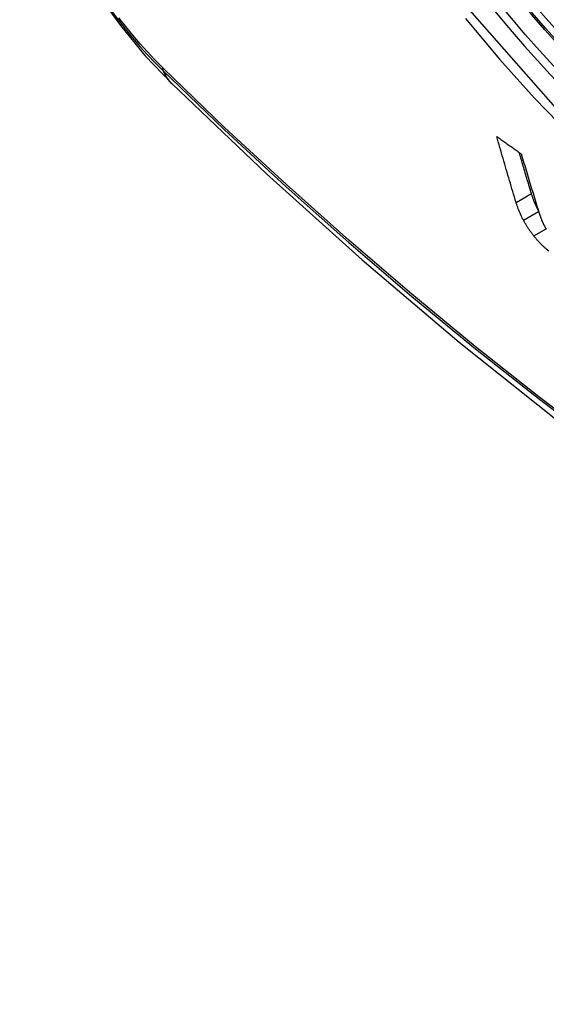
# Model space of a CAD drawing. Header units: inches. Extents: x 435.6 to 512.6, y 167.3 to 237.6.
# Tile 13 of 115: x 436.136 to 436.336, y 223.009 to 223.383. Entities that reach past the tile are written whole.
import ezdxf

# ---------------------------------------------------------------- set-up
doc = ezdxf.new("R2010")
doc.units = ezdxf.units.IN
doc.header["$MEASUREMENT"] = 0
doc.layers.add('Visible Edges(ANSI)', color=7, linetype='Continuous', lineweight=25)
doc.layers.add('Visible Tangent Edges(ANSI)', color=7, linetype='Continuous', lineweight=25)

msp = doc.modelspace()

# ---------------------------------------------------------------- linework, layer by layer
at = {"layer": 'Visible Edges(ANSI)', "flags": 128}
for points in [[(436.13601, 223.45898), (436.14025, 223.44468), (436.14539, 223.43096), (436.15138, 223.41774), (436.15818, 223.40501), (436.1658, 223.39275), (436.17426, 223.38096), (436.18358, 223.36964), (436.19385, 223.35881)], [(436.19385, 223.35881), (436.22967, 223.32469), (436.26604, 223.29196), (436.30293, 223.26067), (436.34029, 223.2309), (436.37806, 223.20267), (436.4162, 223.17606), (436.45467, 223.1511), (436.49342, 223.12784), (436.5324, 223.10634), (436.57158, 223.08664), (436.6109, 223.0688), (436.65033, 223.05285), (436.68982, 223.03885), (436.72933, 223.02685), (436.76881, 223.01691), (436.8082, 223.00908)], [(436.32452, 223.3138), (436.3242, 223.31483), (436.32389, 223.31587), (436.32358, 223.31691), (436.32327, 223.31794), (436.32296, 223.31898), (436.32265, 223.32002), (436.32234, 223.32106), (436.32203, 223.32211), (436.32172, 223.32315), (436.32141, 223.32419), (436.3211, 223.32524), (436.32079, 223.32628), (436.32049, 223.32732), (436.32018, 223.32837), (436.31987, 223.32942), (436.31957, 223.33046), (436.31926, 223.33151), (436.31896, 223.33256), (436.31866, 223.33361), (436.31836, 223.33465), (436.31805, 223.3357), (436.31775, 223.33675), (436.31745, 223.3378), (436.31715, 223.33885)], [(436.31715, 223.33885), (436.31754, 223.33858), (436.31793, 223.3383), (436.31831, 223.33803), (436.3187, 223.33775), (436.31909, 223.33748), (436.31948, 223.3372), (436.31987, 223.33693), (436.32025, 223.33665), (436.32064, 223.33637), (436.32103, 223.3361), (436.32142, 223.33582), (436.32181, 223.33555), (436.3222, 223.33527), (436.32259, 223.335), (436.32297, 223.33472), (436.32336, 223.33445), (436.32375, 223.33417), (436.32414, 223.3339), (436.32453, 223.33362), (436.32492, 223.33335), (436.32531, 223.33307), (436.3257, 223.3328), (436.32609, 223.33252), (436.32648, 223.33225)], [(436.33035, 223.31716), (436.33015, 223.3178), (436.32995, 223.31845), (436.32976, 223.3191), (436.32956, 223.31975), (436.32937, 223.3204), (436.32917, 223.32105), (436.32898, 223.3217), (436.32878, 223.32235), (436.32859, 223.323), (436.32839, 223.32365), (436.3282, 223.32431), (436.328, 223.32496), (436.32781, 223.32561), (436.32761, 223.32626), (436.32742, 223.32692), (436.32723, 223.32757), (436.32703, 223.32822), (436.32684, 223.32888), (436.32665, 223.32953), (436.32645, 223.33019), (436.32626, 223.33084), (436.32607, 223.3315), (436.32588, 223.33215), (436.32568, 223.33281)], [(436.32648, 223.33225), (436.32674, 223.33136), (436.327, 223.33048), (436.32726, 223.32959), (436.32752, 223.32871), (436.32778, 223.32782), (436.32805, 223.32694), (436.32831, 223.32606), (436.32857, 223.32517), (436.32884, 223.32429), (436.3291, 223.32341), (436.32937, 223.32252), (436.32963, 223.32164), (436.3299, 223.32076), (436.33016, 223.31988), (436.33043, 223.319), (436.3307, 223.31812), (436.33096, 223.31724), (436.33123, 223.31636), (436.3315, 223.31548), (436.33176, 223.31461), (436.33203, 223.31373), (436.3323, 223.31285), (436.33257, 223.31198), (436.33284, 223.3111)], [(436.32733, 223.307), (436.32717, 223.3073), (436.32701, 223.3076), (436.32686, 223.3079), (436.32671, 223.3082), (436.32657, 223.30849), (436.32643, 223.30879), (436.32629, 223.30909), (436.32616, 223.30938), (436.32603, 223.30967), (436.3259, 223.30996), (436.32578, 223.31025), (436.32567, 223.31053), (436.32555, 223.31082), (436.32544, 223.3111), (436.32533, 223.31138), (436.32523, 223.31166), (436.32513, 223.31194), (436.32503, 223.31221), (436.32494, 223.31248), (436.32485, 223.31275), (436.32476, 223.31301), (436.32468, 223.31328), (436.32459, 223.31354), (436.32452, 223.3138)], [(436.33294, 223.31077), (436.33279, 223.31106), (436.33265, 223.31134), (436.33251, 223.31162), (436.33238, 223.3119), (436.33225, 223.31218), (436.33212, 223.31246), (436.33199, 223.31273), (436.33187, 223.31301), (436.33175, 223.31328), (436.33164, 223.31355), (436.33153, 223.31382), (436.33142, 223.31409), (436.33131, 223.31436), (436.33121, 223.31462), (436.33111, 223.31488), (436.33102, 223.31514), (436.33092, 223.3154), (436.33083, 223.31566), (436.33074, 223.31592), (436.33066, 223.31617), (436.33058, 223.31642), (436.3305, 223.31667), (436.33042, 223.31691), (436.33035, 223.31716)], [(436.33284, 223.3111), (436.33288, 223.31095), (436.33293, 223.31081), (436.33298, 223.31066), (436.33302, 223.31051), (436.33307, 223.31036), (436.33312, 223.31022), (436.33317, 223.31007), (436.33321, 223.30992), (436.33326, 223.30977), (436.33331, 223.30962), (436.33336, 223.30947), (436.33341, 223.30932), (436.33346, 223.30917), (436.33352, 223.30901), (436.33357, 223.30886), (436.33362, 223.30871), (436.33367, 223.30856), (436.33373, 223.30841), (436.33378, 223.30825), (436.33384, 223.3081), (436.33389, 223.30795), (436.33395, 223.30779), (436.334, 223.30764), (436.33406, 223.30749)], [(436.33122, 223.30108), (436.33103, 223.30132), (436.33084, 223.30157), (436.33066, 223.30181), (436.33047, 223.30206), (436.33029, 223.3023), (436.33011, 223.30255), (436.32993, 223.30279), (436.32976, 223.30304), (436.32959, 223.30329), (436.32942, 223.30354), (436.32925, 223.30378), (436.32909, 223.30403), (436.32893, 223.30428), (436.32877, 223.30453), (436.32861, 223.30478), (436.32846, 223.30503), (436.32831, 223.30528), (436.32816, 223.30552), (436.32802, 223.30577), (436.32787, 223.30602), (436.32773, 223.30626), (436.32759, 223.30651), (436.32746, 223.30675), (436.32733, 223.307)], [(436.33406, 223.30749), (436.33411, 223.30736), (436.33416, 223.30722), (436.33421, 223.30709), (436.33427, 223.30696), (436.33432, 223.30682), (436.33438, 223.30669), (436.33444, 223.30655), (436.3345, 223.30641), (436.33456, 223.30627), (436.33462, 223.30613), (436.33468, 223.306), (436.33475, 223.30585), (436.33482, 223.30571), (436.33489, 223.30557), (436.33496, 223.30543), (436.33503, 223.30528), (436.33511, 223.30514), (436.33519, 223.30499), (436.33527, 223.30485), (436.33535, 223.3047), (436.33543, 223.30456), (436.33552, 223.30441), (436.3356, 223.30426), (436.33569, 223.30411)], [(436.33569, 223.30411), (436.33577, 223.30398), (436.33586, 223.30384), (436.33594, 223.30371), (436.33603, 223.30357)], [(436.33599, 223.29606), (436.33578, 223.29624), (436.33558, 223.29643), (436.33537, 223.29662), (436.33517, 223.29681), (436.33496, 223.297), (436.33476, 223.2972), (436.33455, 223.2974), (436.33435, 223.2976), (436.33414, 223.2978), (436.33394, 223.29801), (436.33374, 223.29822), (436.33354, 223.29842), (436.33334, 223.29863), (436.33315, 223.29885), (436.33295, 223.29906), (436.33275, 223.29928), (436.33256, 223.2995), (436.33236, 223.29972), (436.33217, 223.29994), (436.33198, 223.30016), (436.33179, 223.30039), (436.3316, 223.30062), (436.33141, 223.30085), (436.33122, 223.30108)], [(436.33694, 223.29522), (436.33599, 223.29606)]]:
    msp.add_lwpolyline(points, dxfattribs=at)
at = {"layer": 'Visible Edges(ANSI)'}
msp.add_ellipse((436.43608, 223.5665), major_axis=(0.15718, -0.27294), ratio=0.578093, start_param=2.362013, end_param=7.062765, dxfattribs=at)
msp.add_ellipse((436.4326, 223.56449), major_axis=(0.15963, -0.2772), ratio=0.578093, dxfattribs=at)
at = {"layer": 'Visible Tangent Edges(ANSI)'}
for p, q in [((436.1906, 223.36467), (436.19027, 223.365)), ((436.32452, 223.3138), (436.33035, 223.31716)), ((436.32733, 223.307), (436.33309, 223.31031)), ((436.33122, 223.30108), (436.3359, 223.30378))]:
    msp.add_line(p, q, dxfattribs=at)
at = {"layer": 'Visible Tangent Edges(ANSI)', "flags": 128}
for points in [[(436.68103, 223.42056), (436.67822, 223.37918), (436.66991, 223.34194), (436.65624, 223.30962), (436.63756, 223.283), (436.61436, 223.26272), (436.58717, 223.24928), (436.55647, 223.24285), (436.52289, 223.24359), (436.48729, 223.25148), (436.4504, 223.26634), (436.41307, 223.28788), (436.37623, 223.31552), (436.34054, 223.34877), (436.30691, 223.38683)], [(436.17075, 223.38666), (436.17339, 223.38314), (436.1761, 223.3797), (436.17886, 223.37634), (436.18168, 223.37308), (436.18455, 223.36991), (436.18746, 223.36684), (436.19042, 223.36387)], [(436.19027, 223.365), (436.18738, 223.36793), (436.18452, 223.37095), (436.18172, 223.37407), (436.17897, 223.37728), (436.17627, 223.38057), (436.17362, 223.38395)], [(436.30535, 223.38369), (436.31826, 223.36824), (436.33157, 223.35343), (436.34523, 223.33931), (436.35919, 223.32595), (436.37337, 223.31341), (436.38772, 223.30173), (436.40222, 223.29094), (436.41682, 223.28106), (436.43149, 223.27213), (436.44618, 223.26416), (436.4608, 223.25723), (436.4753, 223.25134), (436.48964, 223.24651), (436.50378, 223.24275), (436.51766, 223.24007), (436.53125, 223.23848), (436.54451, 223.23799), (436.55737, 223.23861), (436.56978, 223.24031), (436.58169, 223.2431), (436.59309, 223.24696)], [(436.19042, 223.36387), (436.2137, 223.34149), (436.23723, 223.3197), (436.26099, 223.29854), (436.28495, 223.27803), (436.30908, 223.25819), (436.33336, 223.23906), (436.35776, 223.22065), (436.38224, 223.20298), (436.40678, 223.18608), (436.43134, 223.16997), (436.4559, 223.15466), (436.48045, 223.14014), (436.505, 223.12642), (436.52954, 223.11349), (436.55406, 223.10137), (436.57852, 223.09008), (436.60289, 223.07961), (436.62715, 223.07), (436.6513, 223.06123), (436.67531, 223.05332), (436.69918, 223.04626), (436.72287, 223.04007)], [(436.7215, 223.04173), (436.69791, 223.04784), (436.67415, 223.05482), (436.65023, 223.06266), (436.62618, 223.07136), (436.602, 223.0809), (436.57771, 223.0913), (436.55332, 223.10254), (436.52888, 223.11461), (436.50441, 223.12749), (436.47992, 223.14118), (436.45543, 223.15566), (436.43092, 223.17095), (436.40642, 223.18704), (436.38193, 223.20392), (436.35751, 223.22157), (436.33317, 223.23996), (436.30895, 223.25908), (436.28487, 223.27891), (436.26097, 223.2994), (436.23728, 223.32055), (436.21382, 223.34231), (436.1906, 223.36467)]]:
    msp.add_lwpolyline(points, dxfattribs=at)
at = {"layer": 'Visible Tangent Edges(ANSI)'}
for centre, major_axis, ratio, start_param, end_param in [((436.43508, 223.56592), (-0.17285, 0.30015), 0.578093, 5.049711, 10.658253), ((436.43503, 223.5659), (0.1503, -0.261), 0.578093, 4.099688, 6.899754), ((436.1976, 223.37048), (-0.00688, -0.00704), 0.360494, 5.876137, 6.139844), ((436.27652, 223.44317), (-0.08267, -0.08436), 0.355706, 6.140128, 6.283185)]:
    msp.add_ellipse(centre, major_axis=major_axis, ratio=ratio, start_param=start_param, end_param=end_param, dxfattribs=at)
for centre, major_axis in [((436.43567, 223.56627), (-0.17078, 0.29656)), ((436.4327, 223.56455), (0.16238, -0.28198)), ((436.4326, 223.56449), (-0.16178, 0.28094))]:
    msp.add_ellipse(centre, major_axis=major_axis, ratio=0.578093, dxfattribs=at)

doc.saveas('drawing.dxf')
